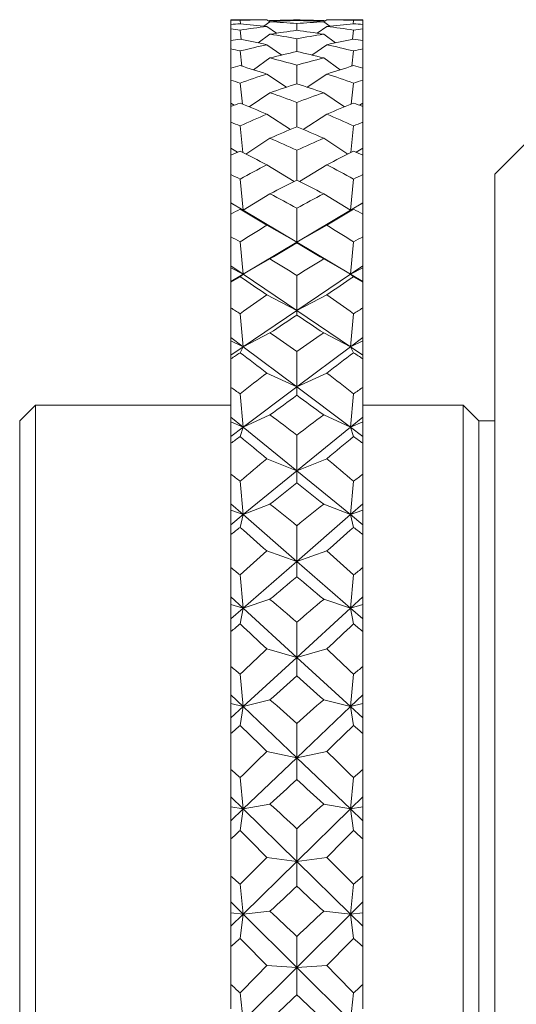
# Model space of a CAD drawing. Header units: inches. Extents: x 0.8 to 15.5, y 0.6 to 10.3.
# Tile 10 of 22: x 6.9 to 7.4, y 5.7 to 6.6. Entities that reach past the tile are written whole.
import ezdxf

# ---------------------------------------------------------------- set-up
doc = ezdxf.new("R2010")
doc.units = ezdxf.units.IN
doc.header["$MEASUREMENT"] = 0

msp = doc.modelspace()

# ---------------------------------------------------------------- linework, layer by layer
at = {"color": 7, "linetype": 'Continuous', "lineweight": 15}
for p, q in [((7.14323, 6.61623), (7.1185, 6.61623)), ((7.1185, 6.61584), (7.1185, 6.61623)), ((7.1185, 6.61584), (7.1185, 6.61165)), ((7.12729, 6.61559), (7.12776, 6.61233)), ((7.14978, 6.61009), (7.15555, 6.61432)), ((7.15545, 6.61425), (7.15272, 6.61618)), ((7.15476, 6.61474), (7.15555, 6.61532)), ((7.181, 6.61552), (7.181, 6.61606)), ((7.20645, 6.61532), (7.20724, 6.61474)), ((7.20645, 6.61432), (7.21222, 6.61009)), ((7.20655, 6.61425), (7.20928, 6.61618)), ((7.2435, 6.61623), (7.21877, 6.61623)), ((7.23424, 6.61233), (7.23471, 6.61559)), ((7.2435, 6.61584), (7.2435, 6.61623)), ((7.2435, 6.61584), (7.2435, 6.61165)), ((7.1185, 6.60754), (7.1185, 6.61165)), ((7.1185, 6.60754), (7.1185, 6.59632)), ((7.12729, 6.60646), (7.12842, 6.59763)), ((7.16171, 6.60344), (7.15272, 6.60976)), ((7.181, 6.60621), (7.181, 6.61254)), ((7.20029, 6.60344), (7.20928, 6.60976)), ((7.23358, 6.59763), (7.23471, 6.60646)), ((7.2435, 6.60754), (7.2435, 6.61165)), ((7.2435, 6.60754), (7.2435, 6.59632)), ((7.1185, 6.58848), (7.1185, 6.59632)), ((7.14433, 6.59436), (7.15555, 6.6025)), ((7.181, 6.58615), (7.181, 6.59821)), ((7.20645, 6.6025), (7.21767, 6.59436)), ((7.2435, 6.58848), (7.2435, 6.59632)), ((7.1185, 6.58848), (7.1185, 6.57035)), ((7.12729, 6.5866), (7.12897, 6.57218)), ((7.16689, 6.58277), (7.15272, 6.59256)), ((7.19511, 6.58277), (7.20928, 6.59256)), ((7.23303, 6.57218), (7.23471, 6.5866)), ((7.2435, 6.58848), (7.2435, 6.57035)), ((7.13983, 6.56883), (7.15555, 6.57997)), ((7.20645, 6.57997), (7.22217, 6.56883)), ((7.1185, 6.55889), (7.1185, 6.57035)), ((7.181, 6.55558), (7.181, 6.57323)), ((7.2435, 6.55889), (7.2435, 6.57035)), ((7.1185, 6.55889), (7.1185, 6.53705)), ((7.17127, 6.55233), (7.15272, 6.56477)), ((7.19073, 6.55233), (7.20928, 6.56477)), ((7.2435, 6.55889), (7.2435, 6.53705)), ((7.12729, 6.55621), (7.12944, 6.53629)), ((7.23256, 6.53629), (7.23471, 6.55621)), ((7.13598, 6.53361), (7.15555, 6.547)), ((7.20645, 6.547), (7.22602, 6.53361)), ((7.12153, 6.53512), (7.1185, 6.53705)), ((7.1185, 6.53705), (7.1185, 6.53404)), ((7.1185, 6.51907), (7.1185, 6.53404)), ((7.181, 6.51483), (7.181, 6.53788)), ((7.2435, 6.53705), (7.24047, 6.53512)), ((7.2435, 6.53705), (7.2435, 6.53404)), ((7.2435, 6.51907), (7.2435, 6.53404)), ((7.17509, 6.51232), (7.15272, 6.52671)), ((7.18691, 6.51232), (7.20928, 6.52671)), ((7.1185, 6.51907), (7.1185, 6.49445)), ((7.12729, 6.51563), (7.12986, 6.49035)), ((7.23214, 6.49035), (7.23471, 6.51563)), ((7.2435, 6.51907), (7.2435, 6.49445)), ((7.13259, 6.48897), (7.15555, 6.50394)), ((7.20645, 6.50394), (7.22941, 6.48897)), ((7.12487, 6.49059), (7.1185, 6.49445)), ((7.1185, 6.49445), (7.1185, 6.48779)), ((7.181, 6.46434), (7.181, 6.49254)), ((7.2435, 6.49445), (7.23713, 6.49059)), ((7.2435, 6.49445), (7.2435, 6.48779)), ((7.39941, 6.50088), (7.3685, 6.46997)), ((7.1185, 6.46947), (7.1185, 6.48779)), ((7.2435, 6.46947), (7.2435, 6.48779)), ((7.17851, 6.46306), (7.15272, 6.47877)), ((7.18349, 6.46306), (7.20928, 6.47877)), ((7.1185, 6.46947), (7.1185, 6.44265)), ((7.12729, 6.46531), (7.13016, 6.43571)), ((7.23184, 6.43571), (7.23471, 6.46531)), ((7.2435, 6.46947), (7.2435, 6.44265)), ((7.3685, 5.62259), (7.3685, 6.46997)), ((7.13016, 6.43571), (7.15555, 6.45127)), ((7.20645, 6.45127), (7.23184, 6.43571)), ((7.1185, 6.44265), (7.13016, 6.43571)), ((7.1185, 6.44265), (7.1185, 6.44234)), ((7.13016, 6.43571), (7.1185, 6.44234)), ((7.1185, 6.44234), (7.1185, 6.4321)), ((7.12729, 6.43666), (7.13016, 6.43571)), ((7.181, 6.40543), (7.181, 6.4377)), ((7.2435, 6.44265), (7.23184, 6.43571)), ((7.2435, 6.44234), (7.23184, 6.43571)), ((7.23184, 6.43571), (7.23471, 6.43666)), ((7.2435, 6.44265), (7.2435, 6.44234)), ((7.2435, 6.44234), (7.2435, 6.4321)), ((7.1185, 6.41064), (7.1185, 6.4321)), ((7.13016, 6.43571), (7.181, 6.40543)), ((7.23184, 6.43571), (7.181, 6.40543)), ((7.2435, 6.41064), (7.2435, 6.4321)), ((7.181, 6.40543), (7.15272, 6.4215)), ((7.181, 6.40543), (7.20928, 6.4215)), ((7.1185, 6.41064), (7.1185, 6.38304)), ((7.2435, 6.41064), (7.2435, 6.38304)), ((7.12729, 6.4058), (7.13016, 6.37516)), ((7.13016, 6.37516), (7.181, 6.40543)), ((7.181, 6.40543), (7.181, 6.40467)), ((7.23184, 6.37516), (7.181, 6.40543)), ((7.23184, 6.37516), (7.23471, 6.4058)), ((7.13016, 6.37516), (7.15555, 6.38955)), ((7.20645, 6.38955), (7.23184, 6.37516)), ((7.1185, 6.38304), (7.13016, 6.37516)), ((7.1185, 6.38304), (7.1185, 6.3813)), ((7.13016, 6.37516), (7.1185, 6.3813)), ((7.1185, 6.3813), (7.1185, 6.36821)), ((7.2435, 6.38304), (7.23184, 6.37516)), ((7.2435, 6.3813), (7.23184, 6.37516)), ((7.2435, 6.38304), (7.2435, 6.3813)), ((7.2435, 6.3813), (7.2435, 6.36821)), ((7.1185, 6.36821), (7.13016, 6.37516)), ((7.12729, 6.37278), (7.13016, 6.37516)), ((7.13016, 6.37516), (7.181, 6.34078)), ((7.23184, 6.37516), (7.181, 6.34078)), ((7.181, 6.34078), (7.181, 6.37398)), ((7.23184, 6.37516), (7.23471, 6.37278)), ((7.2435, 6.36821), (7.23184, 6.37516)), ((7.1185, 6.36821), (7.1185, 6.36757)), ((7.1185, 6.3432), (7.1185, 6.36757)), ((7.2435, 6.36821), (7.2435, 6.36757)), ((7.2435, 6.3432), (7.2435, 6.36757)), ((7.181, 6.34078), (7.15272, 6.35551)), ((7.181, 6.34078), (7.20928, 6.35551)), ((7.1185, 6.3432), (7.1185, 6.31514)), ((7.2435, 6.3432), (7.2435, 6.31514)), ((7.12729, 6.33774), (7.13016, 6.3064)), ((7.13016, 6.3064), (7.181, 6.34078)), ((7.181, 6.34078), (7.181, 6.33647)), ((7.23184, 6.3064), (7.181, 6.34078)), ((7.23184, 6.3064), (7.23471, 6.33774)), ((7.1185, 6.31514), (7.13016, 6.3064)), ((7.1185, 6.31514), (7.1185, 6.31198)), ((7.13016, 6.3064), (7.15555, 6.31947)), ((7.20645, 6.31947), (7.23184, 6.3064)), ((7.2435, 6.31514), (7.23184, 6.3064)), ((7.2435, 6.31514), (7.2435, 6.31198)), ((7.13016, 6.3064), (7.1185, 6.31198)), ((7.1185, 6.31198), (7.1185, 6.29851)), ((7.1185, 6.29851), (7.13016, 6.3064)), ((7.12729, 6.30073), (7.13016, 6.3064)), ((7.13016, 6.3064), (7.181, 6.26829)), ((7.23184, 6.3064), (7.181, 6.26829)), ((7.2435, 6.31198), (7.23184, 6.3064)), ((7.23184, 6.3064), (7.23471, 6.30073)), ((7.2435, 6.29851), (7.23184, 6.3064)), ((7.2435, 6.31198), (7.2435, 6.29851)), ((7.1185, 6.29851), (7.1185, 6.29493)), ((7.181, 6.26829), (7.181, 6.30206)), ((7.2435, 6.29851), (7.2435, 6.29493)), ((7.1185, 6.26792), (7.1185, 6.29493)), ((7.2435, 6.26792), (7.2435, 6.29493)), ((7.181, 6.26829), (7.15272, 6.28153)), ((7.181, 6.26829), (7.20928, 6.28153)), ((7.1185, 6.26792), (7.1185, 6.23969)), ((7.13016, 6.23019), (7.181, 6.26829)), ((7.181, 6.26829), (7.181, 6.26049)), ((7.23184, 6.23019), (7.181, 6.26829)), ((7.2435, 6.26792), (7.2435, 6.23969)), ((7.12729, 6.26189), (7.13016, 6.23019)), ((7.23184, 6.23019), (7.23471, 6.26189)), ((6.9335, 6.25122), (6.9185, 6.23623)), ((7.1185, 6.25122), (6.9335, 6.25122)), ((6.9335, 6.25122), (6.9335, 5.62353)), ((7.3385, 6.25122), (7.2435, 6.25122)), ((7.3535, 6.23623), (7.3385, 6.25122)), ((7.3385, 5.62353), (7.3385, 6.25122)), ((7.13016, 6.23019), (7.15555, 6.2418)), ((7.20645, 6.2418), (7.23184, 6.23019)), ((6.9185, 5.6236), (6.9185, 6.23623)), ((7.1185, 6.23969), (7.13016, 6.23019)), ((7.1185, 6.23969), (7.1185, 6.23514)), ((7.13016, 6.23019), (7.1185, 6.23514)), ((7.1185, 6.23514), (7.1185, 6.22145)), ((7.2435, 6.23969), (7.23184, 6.23019)), ((7.2435, 6.23514), (7.23184, 6.23019)), ((7.2435, 6.23969), (7.2435, 6.23514)), ((7.2435, 6.23514), (7.2435, 6.22145)), ((7.3685, 6.23623), (7.3535, 6.23623)), ((7.3535, 5.6236), (7.3535, 6.23623)), ((7.1185, 6.22145), (7.13016, 6.23019)), ((7.1185, 6.22145), (7.1185, 6.21496)), ((7.12729, 6.22128), (7.13016, 6.23019)), ((7.13016, 6.23019), (7.181, 6.18878)), ((7.23184, 6.23019), (7.181, 6.18878)), ((7.181, 6.18878), (7.181, 6.22274)), ((7.23184, 6.23019), (7.23471, 6.22128)), ((7.2435, 6.22145), (7.23184, 6.23019)), ((7.2435, 6.22145), (7.2435, 6.21496)), ((7.1185, 6.1856), (7.1185, 6.21496)), ((7.2435, 6.1856), (7.2435, 6.21496)), ((7.181, 6.18878), (7.15272, 6.20037)), ((7.181, 6.18878), (7.20928, 6.20037)), ((7.1185, 6.1856), (7.1185, 6.15752)), ((7.13016, 6.14736), (7.181, 6.18878)), ((7.181, 6.18878), (7.181, 6.17756)), ((7.23184, 6.14736), (7.181, 6.18878)), ((7.2435, 6.1856), (7.2435, 6.15752)), ((7.12729, 6.17907), (7.13016, 6.14736)), ((7.23184, 6.14736), (7.23471, 6.17907)), ((7.1185, 6.15752), (7.13016, 6.14736)), ((7.1185, 6.15752), (7.1185, 6.15164)), ((7.13016, 6.14736), (7.15555, 6.15738)), ((7.20645, 6.15738), (7.23184, 6.14736)), ((7.2435, 6.15752), (7.23184, 6.14736)), ((7.2435, 6.15752), (7.2435, 6.15164)), ((7.13016, 6.14736), (7.1185, 6.15164)), ((7.1185, 6.15164), (7.1185, 6.13786)), ((7.1185, 6.13786), (7.13016, 6.14736)), ((7.12729, 6.13532), (7.13016, 6.14736)), ((7.13016, 6.14736), (7.181, 6.10309)), ((7.23184, 6.14736), (7.181, 6.10309)), ((7.2435, 6.15164), (7.23184, 6.14736)), ((7.23184, 6.14736), (7.23471, 6.13532)), ((7.2435, 6.13786), (7.23184, 6.14736)), ((7.2435, 6.15164), (7.2435, 6.13786)), ((7.1185, 6.13786), (7.1185, 6.12854)), ((7.2435, 6.13786), (7.2435, 6.12854)), ((7.1185, 6.09716), (7.1185, 6.12854)), ((7.181, 6.10309), (7.181, 6.13689)), ((7.2435, 6.09716), (7.2435, 6.12854)), ((7.181, 6.10309), (7.15272, 6.11293)), ((7.181, 6.10309), (7.20928, 6.11293)), ((7.13016, 6.05883), (7.181, 6.10309)), ((7.181, 6.10309), (7.181, 6.08858)), ((7.23184, 6.05883), (7.181, 6.10309)), ((7.1185, 6.09716), (7.1185, 6.06953)), ((7.2435, 6.09716), (7.2435, 6.06953)), ((7.12729, 6.0902), (7.13016, 6.05883)), ((7.23184, 6.05883), (7.23471, 6.0902)), ((7.1185, 6.06953), (7.13016, 6.05883)), ((7.1185, 6.06953), (7.1185, 6.06237)), ((7.13016, 6.05883), (7.15555, 6.06714)), ((7.20645, 6.06714), (7.23184, 6.05883)), ((7.2435, 6.06953), (7.23184, 6.05883)), ((7.2435, 6.06953), (7.2435, 6.06237)), ((7.13016, 6.05883), (7.1185, 6.06237)), ((7.1185, 6.06237), (7.1185, 6.04867)), ((7.1185, 6.04867), (7.13016, 6.05883)), ((7.12729, 6.04378), (7.13016, 6.05883)), ((7.13016, 6.05883), (7.181, 6.01219)), ((7.23184, 6.05883), (7.181, 6.01219)), ((7.2435, 6.06237), (7.23184, 6.05883)), ((7.23184, 6.05883), (7.23471, 6.04378)), ((7.2435, 6.04867), (7.23184, 6.05883)), ((7.2435, 6.06237), (7.2435, 6.04867)), ((7.1185, 6.04867), (7.1185, 6.03661)), ((7.181, 6.01219), (7.181, 6.04544)), ((7.2435, 6.04867), (7.2435, 6.03661)), ((7.1185, 6.00355), (7.1185, 6.03661)), ((7.2435, 6.00355), (7.2435, 6.03661)), ((7.181, 6.01219), (7.15272, 6.02015)), ((7.181, 6.01219), (7.20928, 6.02015)), ((7.13016, 5.96555), (7.181, 6.01219)), ((7.181, 6.01219), (7.181, 5.99455)), ((7.23184, 5.96555), (7.181, 6.01219)), ((7.1185, 6.00355), (7.1185, 5.97668)), ((7.2435, 6.00355), (7.2435, 5.97668)), ((7.12729, 5.99624), (7.13016, 5.96555)), ((7.23184, 5.96555), (7.23471, 5.99624)), ((7.1185, 5.97668), (7.13016, 5.96555)), ((7.1185, 5.97668), (7.1185, 5.96833)), ((7.13016, 5.96555), (7.15555, 5.97207)), ((7.20645, 5.97207), (7.23184, 5.96555)), ((7.2435, 5.97668), (7.23184, 5.96555)), ((7.2435, 5.97668), (7.2435, 5.96833)), ((7.13016, 5.96555), (7.1185, 5.96833)), ((7.1185, 5.96833), (7.1185, 5.95485)), ((7.1185, 5.95485), (7.13016, 5.96555)), ((7.12729, 5.94766), (7.13016, 5.96555)), ((7.13016, 5.96555), (7.181, 5.91705)), ((7.23184, 5.96555), (7.181, 5.91705)), ((7.2435, 5.96833), (7.23184, 5.96555)), ((7.23184, 5.96555), (7.23471, 5.94766)), ((7.2435, 5.95485), (7.23184, 5.96555)), ((7.2435, 5.96833), (7.2435, 5.95485)), ((7.1185, 5.95485), (7.1185, 5.94019)), ((7.2435, 5.95485), (7.2435, 5.94019)), ((7.181, 5.91705), (7.181, 5.94939)), ((7.1185, 5.90581), (7.1185, 5.94019)), ((7.2435, 5.90581), (7.2435, 5.94019)), ((7.181, 5.91705), (7.15272, 5.92305)), ((7.181, 5.91705), (7.20928, 5.92305)), ((7.13016, 5.86856), (7.181, 5.91705)), ((7.23184, 5.86856), (7.181, 5.91705)), ((7.181, 5.91705), (7.181, 5.89647)), ((7.1185, 5.90581), (7.1185, 5.87999)), ((7.2435, 5.90581), (7.2435, 5.87999)), ((7.12729, 5.89823), (7.13016, 5.86856)), ((7.23184, 5.86856), (7.23471, 5.89823)), ((7.1185, 5.87999), (7.13016, 5.86856)), ((7.1185, 5.87999), (7.1185, 5.87054)), ((7.2435, 5.87999), (7.23184, 5.86856)), ((7.2435, 5.87999), (7.2435, 5.87054)), ((7.13016, 5.86856), (7.1185, 5.87054)), ((7.1185, 5.87054), (7.1185, 5.85743)), ((7.1185, 5.85743), (7.13016, 5.86856)), ((7.12729, 5.84803), (7.13016, 5.86856)), ((7.13016, 5.86856), (7.15555, 5.87321)), ((7.13016, 5.86856), (7.181, 5.81873)), ((7.23184, 5.86856), (7.181, 5.81873)), ((7.20645, 5.87321), (7.23184, 5.86856)), ((7.2435, 5.87054), (7.23184, 5.86856)), ((7.23184, 5.86856), (7.23471, 5.84803)), ((7.2435, 5.85743), (7.23184, 5.86856)), ((7.2435, 5.87054), (7.2435, 5.85743)), ((7.1185, 5.85743), (7.1185, 5.84033)), ((7.181, 5.81873), (7.181, 5.84981)), ((7.2435, 5.85743), (7.2435, 5.84033)), ((7.1185, 5.80501), (7.1185, 5.84033)), ((7.2435, 5.80501), (7.2435, 5.84033)), ((7.181, 5.81873), (7.15272, 5.8227)), ((7.181, 5.81873), (7.20928, 5.8227)), ((7.13016, 5.76891), (7.181, 5.81873)), ((7.23184, 5.76891), (7.181, 5.81873)), ((7.181, 5.81873), (7.181, 5.79544)), ((7.1185, 5.80501), (7.1185, 5.78052)), ((7.2435, 5.80501), (7.2435, 5.78052)), ((7.12729, 5.79724), (7.13016, 5.76891)), ((7.23184, 5.76891), (7.23471, 5.79724)), ((7.1185, 5.78052), (7.13016, 5.76891)), ((7.1185, 5.78052), (7.1185, 5.77008)), ((7.2435, 5.78052), (7.23184, 5.76891)), ((7.2435, 5.78052), (7.2435, 5.77008)), ((7.13016, 5.76891), (7.1185, 5.77008)), ((7.1185, 5.77008), (7.1185, 5.75748)), ((7.1185, 5.75748), (7.13016, 5.76891)), ((7.12729, 5.74596), (7.13016, 5.76891)), ((7.13016, 5.76891), (7.15555, 5.77165)), ((7.13016, 5.76891), (7.181, 5.7183)), ((7.23184, 5.76891), (7.181, 5.7183)), ((7.20645, 5.77165), (7.23184, 5.76891)), ((7.2435, 5.77008), (7.23184, 5.76891)), ((7.23184, 5.76891), (7.23471, 5.74596)), ((7.2435, 5.75748), (7.23184, 5.76891)), ((7.2435, 5.77008), (7.2435, 5.75748)), ((7.1185, 5.75748), (7.1185, 5.73812)), ((7.2435, 5.75748), (7.2435, 5.73812)), ((7.181, 5.7183), (7.181, 5.74777)), ((7.1185, 5.70225), (7.1185, 5.73812)), ((7.2435, 5.70225), (7.2435, 5.73812)), ((7.13016, 5.6677), (7.181, 5.7183)), ((7.181, 5.7183), (7.15272, 5.7202)), ((7.181, 5.7183), (7.20928, 5.7202)), ((7.23184, 5.6677), (7.181, 5.7183)), ((7.181, 5.7183), (7.181, 5.69255)), ((7.1185, 5.70225), (7.1185, 5.67936)), ((7.2435, 5.70225), (7.2435, 5.67936)), ((7.12729, 5.69438), (7.13016, 5.6677)), ((7.23184, 5.6677), (7.23471, 5.69438))]:
    msp.add_line(p, q, dxfattribs=at)
for centre, major_axis, ratio, start_param, end_param in [((5.80921, 5.62622), (1.69428, 0.83067), 0.317891, 0.539414, 0.547387), ((8.55279, 5.62622), (1.69809, -0.8755), 0.272172, 2.665528, 2.691702), ((8.55279, 5.62622), (1.69885, -0.88282), 0.263725, 2.662311, 2.671963), ((5.80921, 5.62622), (1.69809, 0.8755), 0.272172, 0.504083, 0.528424), ((5.80921, 5.62622), (1.69885, 0.88282), 0.263725, 0.5073, 0.531641), ((5.80921, 5.62622), (1.69428, 0.83067), 0.317891, 0.488886, 0.513227), ((8.55279, 5.62622), (1.69809, -0.8755), 0.272172, 2.613168, 2.63751), ((8.55279, 5.62622), (1.69885, -0.88282), 0.263725, 2.609951, 2.634293), ((8.55279, 5.62622), (1.69428, -0.83067), 0.317891, 2.628365, 2.652707), ((5.80921, 5.62622), (1.69885, 0.88282), 0.263725, 0.469629, 0.479282), ((5.80921, 5.62622), (1.69809, 0.8755), 0.272172, 0.449891, 0.476064), ((8.55279, 5.62622), (1.69428, -0.83067), 0.317891, 2.594206, 2.602179), ((5.80921, 5.62622), (1.69885, 0.88282), 0.263725, 0.557828, 0.565801), ((5.80921, 5.62622), (1.69139, 0.77636), 0.363191, 0.528837, 0.53681), ((8.55279, 5.62622), (1.70303, -0.91782), 0.217894, 2.643009, 2.669182), ((8.55279, 5.62622), (1.69428, -0.83067), 0.317891, 2.680725, 2.706898), ((5.80921, 5.62622), (1.70303, 0.91782), 0.217894, 0.526603, 0.550944), ((8.55279, 5.62622), (1.70303, -0.91782), 0.217894, 2.590649, 2.61499), ((5.80921, 5.62622), (1.70303, 0.91782), 0.217894, 0.472411, 0.498584), ((5.80921, 5.62622), (1.69428, 0.83067), 0.317891, 0.434694, 0.460868), ((8.55279, 5.62622), (1.69885, -0.88282), 0.263725, 2.575792, 2.583765), ((8.55279, 5.62622), (1.69139, -0.77636), 0.363191, 2.604782, 2.612755), ((5.80921, 5.62622), (1.70303, 0.91782), 0.217894, 0.57713, 0.585103), ((8.55279, 5.62622), (1.70699, -0.94539), 0.172135, 2.62116, 2.647333), ((5.80921, 5.62622), (1.69139, 0.77636), 0.363191, 0.478309, 0.502651), ((8.55279, 5.62622), (1.69139, -0.77636), 0.363191, 2.638942, 2.663283), ((5.80921, 5.62622), (1.70699, 0.94539), 0.172135, 0.494259, 0.520433), ((8.55279, 5.62622), (1.70303, -0.91782), 0.217894, 2.556489, 2.564462), ((5.80921, 5.62622), (1.69006, 0.7111), 0.407554, 0.524197, 0.53217), ((8.55279, 5.62622), (1.69139, -0.77636), 0.363191, 2.691302, 2.717475), ((5.80921, 5.62622), (1.70699, 0.94539), 0.172135, 0.548451, 0.572793), ((8.55279, 5.62622), (1.70699, -0.94539), 0.172135, 2.5688, 2.593141), ((5.80921, 5.62622), (1.69139, 0.77636), 0.363191, 0.424117, 0.450291), ((8.55279, 5.62622), (1.69006, -0.7111), 0.407554, 2.609422, 2.617395), ((5.80921, 5.62622), (1.69006, 0.7111), 0.407554, 0.47367, 0.498011), ((8.55279, 5.62622), (1.69006, -0.7111), 0.407554, 2.643582, 2.667923), ((5.80921, 5.62622), (1.70699, 0.94539), 0.172135, 0.598979, 0.606952), ((8.55279, 5.62622), (1.71037, -0.96607), 0.126506, 2.597446, 2.623619), ((5.80921, 5.62622), (1.71037, 0.96607), 0.126506, 0.517974, 0.544147), ((8.55279, 5.62622), (1.70699, -0.94539), 0.172135, 2.534641, 2.542614), ((5.80921, 5.62622), (1.69089, 0.63303), 0.450159, 0.527066, 0.535039), ((8.55279, 5.62622), (1.69006, -0.7111), 0.407554, 2.695942, 2.722115), ((5.80921, 5.62622), (1.69006, 0.7111), 0.407554, 0.419478, 0.445651), ((8.55279, 5.62622), (1.69089, -0.63303), 0.450159, 2.606553, 2.614526), ((5.80921, 5.62622), (1.71037, 0.96607), 0.126506, 0.572166, 0.596507), ((8.55279, 5.62622), (1.71037, -0.96607), 0.126506, 2.545086, 2.569427), ((5.80921, 5.62622), (1.69089, 0.63303), 0.450159, 0.476538, 0.50088), ((8.55279, 5.62622), (1.69089, -0.63303), 0.450159, 2.640713, 2.665054), ((5.80921, 5.62622), (1.71037, 0.96607), 0.126506, 0.622693, 0.630666), ((8.55279, 5.62622), (1.71289, -0.98023), 0.081008, 2.572438, 2.598611), ((5.80921, 5.62622), (1.71289, 0.98023), 0.081008, 0.542981, 0.569155), ((8.55279, 5.62622), (1.71037, -0.96607), 0.126506, 2.510926, 2.518899), ((8.55279, 5.62622), (1.69089, -0.63303), 0.450159, 2.693073, 2.719246), ((5.80921, 5.62622), (1.69089, 0.63303), 0.450159, 0.422346, 0.44852), ((5.80921, 5.62622), (1.69421, 0.53999), 0.489766, 0.539175, 0.547148), ((5.80921, 5.62622), (1.71289, 0.98023), 0.081008, 0.597173, 0.621514), ((8.55279, 5.62622), (1.71289, -0.98023), 0.081008, 2.520078, 2.54442), ((8.55279, 5.62622), (1.69421, -0.53999), 0.489766, 2.594444, 2.602417), ((5.80921, 5.62622), (1.69421, 0.53999), 0.489766, 0.488648, 0.512989), ((8.55279, 5.62622), (1.69421, -0.53999), 0.489766, 2.628604, 2.652945), ((5.80921, 5.62622), (1.71289, 0.98023), 0.081008, 0.647701, 0.655674), ((8.55279, 5.62622), (1.71437, -0.98812), 0.035611, 2.546635, 2.572809), ((5.80921, 5.62622), (1.71437, 0.98812), 0.035611, 0.568784, 0.594957), ((8.55279, 5.62622), (1.71289, -0.98023), 0.081008, 2.485919, 2.493892), ((8.55279, 5.62622), (1.69421, -0.53999), 0.489766, 2.680964, 2.707137), ((5.80921, 5.62622), (1.69421, 0.53999), 0.489766, 0.434456, 0.460629), ((5.80921, 5.62622), (1.69983, 0.42997), 0.524614, 0.562096, 0.570069), ((5.80921, 5.62622), (1.71437, 0.98812), 0.035611, 0.622976, 0.647317), ((8.55279, 5.62622), (1.71437, -0.98812), 0.035611, 2.494275, 2.518617), ((8.55279, 5.62622), (1.69983, -0.42997), 0.524614, 2.571523, 2.579496), ((5.80921, 5.62622), (1.69983, 0.42997), 0.524614, 0.511569, 0.53591), ((8.55279, 5.62622), (1.69983, -0.42997), 0.524614, 2.605683, 2.630024), ((5.80921, 5.62622), (1.71437, 0.98812), 0.035611, 0.673504, 0.681477), ((8.55279, 5.62622), (1.7147, -0.98986), 0.009739, 3.736521, 3.762694), ((5.80921, 5.62622), (1.7147, 0.98986), 0.009739, 5.662084, 5.688257), ((8.55279, 5.62622), (1.71437, -0.98812), 0.035611, 2.460116, 2.468089), ((8.55279, 5.62622), (1.69983, -0.42997), 0.524614, 2.658043, 2.684216), ((5.80921, 5.62622), (1.69983, 0.42997), 0.524614, 0.457377, 0.48355), ((5.80921, 5.62622), (1.70659, 0.30211), 0.552433, 0.59654, 0.604513), ((8.55279, 5.62622), (1.70659, -0.30211), 0.552433, 2.53708, 2.545053), ((5.80921, 5.62622), (1.7147, 0.98986), 0.009739, 5.609724, 5.634065), ((8.55279, 5.62622), (1.7147, -0.98986), 0.009739, 3.790713, 3.815054), ((5.80921, 5.62622), (1.70659, 0.30211), 0.552433, 0.546012, 0.570354), ((8.55279, 5.62622), (1.70659, -0.30211), 0.552433, 2.571239, 2.59558), ((5.80921, 5.62622), (1.7147, 0.98986), 0.009739, 5.575564, 5.583537), ((8.55279, 5.62622), (1.71387, -0.98549), 0.055102, 3.762573, 3.788746), ((5.80921, 5.62622), (1.71387, 0.98549), 0.055102, 5.636032, 5.662205), ((8.55279, 5.62622), (1.7147, -0.98986), 0.009739, 3.841241, 3.849214), ((8.55279, 5.62622), (1.70659, -0.30211), 0.552433, 2.623599, 2.649772), ((5.80921, 5.62622), (1.70659, 0.30211), 0.552433, 0.49182, 0.517994), ((5.80921, 5.62622), (1.71235, 0.15834), 0.570711, 0.641301, 0.649274), ((8.55279, 5.62622), (1.71235, -0.15834), 0.570711, 2.492319, 2.500292), ((5.80921, 5.62622), (1.71387, 0.98549), 0.055102, 5.583672, 5.608013), ((8.55279, 5.62622), (1.71387, -0.98549), 0.055102, 3.816764, 3.841106), ((5.80921, 5.62622), (1.71235, 0.15834), 0.570711, 0.590773, 0.615114), ((8.55279, 5.62622), (1.71235, -0.15834), 0.570711, 2.526478, 2.55082), ((5.80921, 5.62622), (1.71387, 0.98549), 0.055102, 5.549513, 5.557486), ((8.55279, 5.62622), (1.71193, -0.97492), 0.100537, 3.788091, 3.814265), ((5.80921, 5.62622), (1.71193, 0.97492), 0.100537, 5.610513, 5.636687), ((8.55279, 5.62622), (1.71387, -0.98549), 0.055102, 3.867292, 3.875265), ((8.55279, 5.62622), (1.71235, -0.15834), 0.570711, 2.578838, 2.605011), ((5.80921, 5.62622), (1.71235, 0.15834), 0.570711, 0.536581, 0.562755), ((5.80921, 5.62622), (1.71473, 0.00473), 0.577344, 0.692433, 0.700406), ((8.55279, 5.62622), (1.71473, -0.00473), 0.577344, 2.441187, 2.44916), ((5.80921, 5.62622), (1.71193, 0.97492), 0.100537, 5.558153, 5.582495), ((8.55279, 5.62622), (1.71193, -0.97492), 0.100537, 3.842283, 3.866625), ((5.80921, 5.62622), (1.71473, 0.00473), 0.577344, 0.641905, 0.666246), ((8.55279, 5.62622), (1.71473, -0.00473), 0.577344, 2.475346, 2.499688), ((5.80921, 5.62622), (1.71193, 0.97492), 0.100537, 5.523994, 5.531967), ((8.55279, 5.62622), (1.70901, -0.958), 0.146089, 3.812608, 3.838781), ((5.80921, 5.62622), (1.70901, 0.958), 0.146089, 5.585997, 5.61217), ((8.55279, 5.62622), (1.71193, -0.97492), 0.100537, 3.892811, 3.900784), ((8.55279, 5.62622), (1.71473, -0.00473), 0.577344, 2.527706, 2.553879), ((5.80921, 5.62622), (1.71473, 0.00473), 0.577344, 0.587713, 0.613887), ((5.80921, 5.62622), (1.71261, -0.14919), 0.571464, 0.743767, 0.75174), ((8.55279, 5.62622), (1.71261, 0.14919), 0.571464, 2.389853, 2.397826), ((5.80921, 5.62622), (1.70901, 0.958), 0.146089, 5.533637, 5.557978), ((8.55279, 5.62622), (1.70901, -0.958), 0.146089, 3.8668, 3.891141), ((5.80921, 5.62622), (1.71261, -0.14919), 0.571464, 0.693239, 0.717581), ((8.55279, 5.62622), (1.71261, 0.14919), 0.571464, 2.424012, 2.448353), ((5.80921, 5.62622), (1.70901, 0.958), 0.146089, 5.499477, 5.50745), ((8.55279, 5.62622), (1.70534, -0.93442), 0.191777, 3.835597, 3.86177), ((5.80921, 5.62622), (1.70534, 0.93442), 0.191777, 5.563008, 5.589181), ((8.55279, 5.62622), (1.70901, -0.958), 0.146089, 3.917328, 3.925301), ((8.55279, 5.62622), (1.71261, 0.14919), 0.571464, 2.476372, 2.502545), ((5.80921, 5.62622), (1.71261, -0.14919), 0.571464, 0.639047, 0.665221), ((5.80921, 5.62622), (1.70699, -0.29378), 0.553843, 0.789057, 0.79703), ((8.55279, 5.62622), (1.70699, 0.29378), 0.553843, 2.344562, 2.352535), ((5.80921, 5.62622), (1.70534, 0.93442), 0.191777, 5.510648, 5.534989), ((8.55279, 5.62622), (1.70534, -0.93442), 0.191777, 3.889788, 3.91413), ((5.80921, 5.62622), (1.70699, -0.29378), 0.553843, 0.738529, 0.762871), ((8.55279, 5.62622), (1.70699, 0.29378), 0.553843, 2.378722, 2.403063), ((5.80921, 5.62622), (1.70534, 0.93442), 0.191777, 5.476489, 5.484462), ((8.55279, 5.62622), (1.70123, -0.90374), 0.237578, 3.856443, 3.882616), ((5.80921, 5.62622), (1.70123, 0.90374), 0.237578, 5.542162, 5.568335), ((8.55279, 5.62622), (1.70534, -0.93442), 0.191777, 3.940316, 3.948289), ((8.55279, 5.62622), (1.70699, 0.29378), 0.553843, 2.431082, 2.457255), ((5.80921, 5.62622), (1.70699, -0.29378), 0.553843, 0.684338, 0.710511), ((5.80921, 5.62622), (1.70023, -0.4227), 0.526533, 0.824189, 0.832162), ((8.55279, 5.62622), (1.70023, 0.4227), 0.526533, 2.309431, 2.317404), ((5.80921, 5.62622), (1.70123, 0.90374), 0.237578, 5.489802, 5.514143), ((8.55279, 5.62622), (1.70123, -0.90374), 0.237578, 3.910635, 3.934976), ((5.80921, 5.62622), (1.70023, -0.4227), 0.526533, 0.773661, 0.798002), ((8.55279, 5.62622), (1.70023, 0.4227), 0.526533, 2.343591, 2.367932), ((5.80921, 5.62622), (1.70123, 0.90374), 0.237578, 5.455643, 5.463616), ((8.55279, 5.62622), (1.6971, -0.86532), 0.283402, 3.874407, 3.90058), ((5.80921, 5.62622), (1.6971, 0.86532), 0.283402, 5.524198, 5.550371), ((8.55279, 5.62622), (1.70123, -0.90374), 0.237578, 3.961162, 3.969135), ((8.55279, 5.62622), (1.70023, 0.4227), 0.526533, 2.39595, 2.422124), ((5.80921, 5.62622), (1.70023, -0.4227), 0.526533, 0.719469, 0.745642), ((5.80921, 5.62622), (1.6945, -0.53379), 0.492043, 0.847804, 0.855777), ((8.55279, 5.62622), (1.6945, 0.53379), 0.492043, 2.285816, 2.293789), ((5.80921, 5.62622), (1.6971, 0.86532), 0.283402, 5.471838, 5.49618), ((8.55279, 5.62622), (1.6971, -0.86532), 0.283402, 3.928598, 3.95294), ((5.80921, 5.62622), (1.6945, -0.53379), 0.492043, 0.797276, 0.821618), ((8.55279, 5.62622), (1.6945, 0.53379), 0.492043, 2.319975, 2.344316), ((5.80921, 5.62622), (1.6971, 0.86532), 0.283402, 5.437679, 5.445652), ((8.55279, 5.62622), (1.69346, -0.81828), 0.329053, 3.888578, 3.914752), ((5.80921, 5.62622), (1.69346, 0.81828), 0.329053, 5.510026, 5.5362), ((8.55279, 5.62622), (1.6971, -0.86532), 0.283402, 3.979126, 3.987099), ((8.55279, 5.62622), (1.6945, 0.53379), 0.492043, 2.372335, 2.398508), ((5.80921, 5.62622), (1.6945, -0.53379), 0.492043, 0.743084, 0.769258), ((5.80921, 5.62622), (1.69102, -0.62781), 0.45267, 0.860531, 0.868504), ((8.55279, 5.62622), (1.69102, 0.62781), 0.45267, 2.273089, 2.281062), ((5.80921, 5.62622), (1.69346, 0.81828), 0.329053, 5.457666, 5.482008), ((8.55279, 5.62622), (1.69346, -0.81828), 0.329053, 3.94277, 3.967112), ((5.80921, 5.62622), (1.69102, -0.62781), 0.45267, 0.810003, 0.834344), ((8.55279, 5.62622), (1.69102, 0.62781), 0.45267, 2.307248, 2.33159), ((5.80921, 5.62622), (1.69346, 0.81828), 0.329053, 5.423507, 5.43148), ((8.55279, 5.62622), (1.69089, -0.76144), 0.374181, 3.897831, 3.924005), ((5.80921, 5.62622), (1.69089, 0.76144), 0.374181, 5.500773, 5.526947), ((8.55279, 5.62622), (1.69346, -0.81828), 0.329053, 3.993298, 4.001271), ((8.55279, 5.62622), (1.69102, 0.62781), 0.45267, 2.359608, 2.385782), ((5.80921, 5.62622), (1.69102, -0.62781), 0.45267, 0.755811, 0.781984), ((5.80921, 5.62622), (1.69005, -0.70674), 0.410208, 0.863912, 0.871885), ((8.55279, 5.62622), (1.69005, 0.70674), 0.410208, 2.269708, 2.277681), ((5.80921, 5.62622), (1.69089, 0.76144), 0.374181, 5.448413, 5.472755), ((8.55279, 5.62622), (1.69089, -0.76144), 0.374181, 3.952023, 3.976365)]:
    msp.add_ellipse(centre, major_axis=major_axis, ratio=ratio, start_param=start_param, end_param=end_param, dxfattribs=at)

doc.saveas('drawing.dxf')
